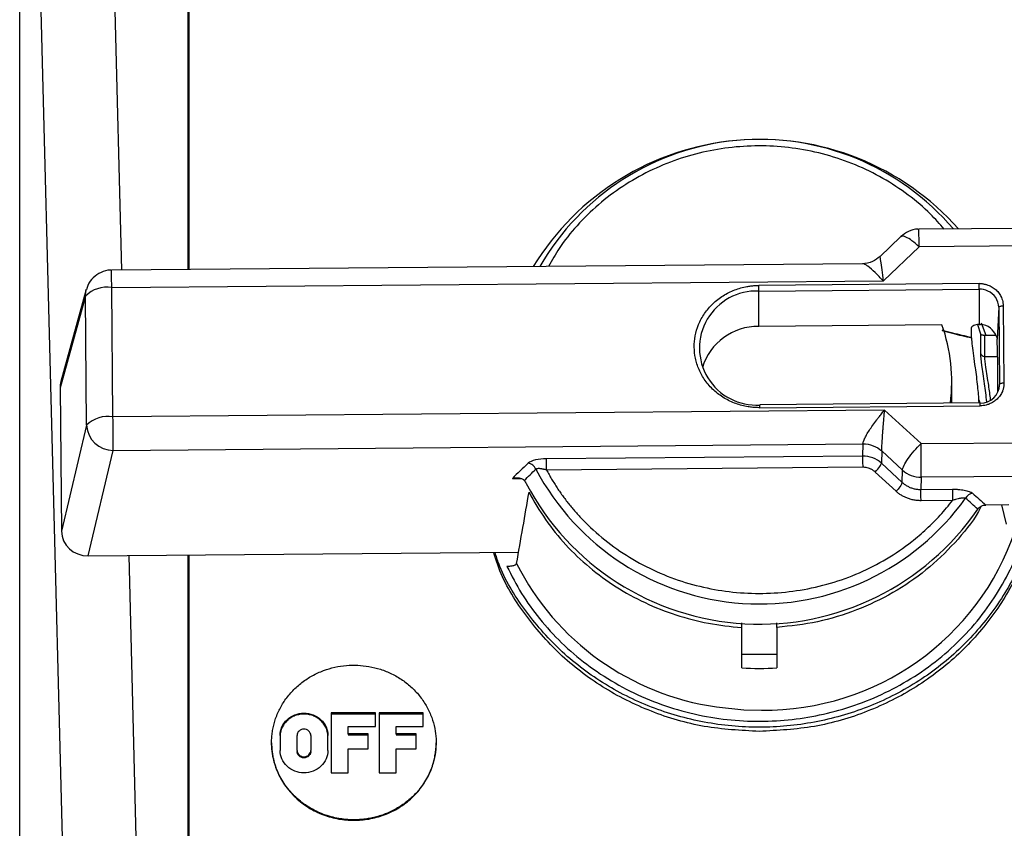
# Model space of a CAD drawing. Header units: inches. Extents: x 1.5 to 64.5, y 1.5 to 49.5.
# Tile 19 of 37: x 15.4 to 18.7, y 34.3 to 37.1. Entities that reach past the tile are written whole.
import ezdxf

# ---------------------------------------------------------------- set-up
doc = ezdxf.new("R2010")
doc.units = ezdxf.units.IN
doc.header["$LTSCALE"] = 6
doc.header["$MEASUREMENT"] = 0

msp = doc.modelspace()

# ---------------------------------------------------------------- linework, layer by layer
for p, q in [((15.9706, 36.2012), (15.9706, 41.7422)), ((15.975, 36.2012), (15.975, 41.7381)), ((15.6471, 40.0154), (15.7442, 36.1992)), ((15.3977, 39.9299), (15.5548, 33.7576)), ((15.3977, 33.3663), (15.3977, 39.9299)), ((18.8163, 36.3413), (18.458, 36.3382)), ((18.3966, 36.3132), (18.3253, 36.245)), ((18.4588, 36.279), (18.3371, 36.1625)), ((18.8171, 36.2821), (18.4588, 36.279)), ((18.2665, 36.2211), (15.71, 36.1989)), ((15.7107, 36.1397), (18.3371, 36.1625)), ((15.624, 36.1328), (15.5377, 35.82)), ((15.7151, 35.7003), (15.7107, 36.1397)), ((18.6629, 36.1536), (17.9129, 36.1471)), ((17.9131, 36.128), (18.663, 36.1345)), ((17.9131, 36.0078), (17.9131, 36.128)), ((18.663, 36.1345), (18.6631, 36.0142)), ((15.6211, 36.1108), (15.5349, 35.7981)), ((15.6254, 35.6715), (15.6211, 36.1108)), ((18.73, 36.0727), (18.7245, 35.9645)), ((18.73, 36.0727), (18.7326, 35.8096)), ((18.745, 36.0779), (18.7476, 35.8148)), ((18.5366, 36.0132), (17.9131, 36.0078)), ((18.658, 36.0137), (18.6676, 35.9827)), ((18.6699, 36.0193), (18.6859, 35.9774)), ((18.6676, 35.9827), (18.6676, 35.9161)), ((18.6821, 35.9056), (18.6821, 35.9773)), ((18.6859, 35.9774), (18.7203, 35.9774)), ((18.6821, 35.9056), (18.7262, 35.9056)), ((15.5349, 35.7981), (15.5397, 35.3104)), ((18.57, 35.7466), (18.57, 35.8194)), ((18.7322, 35.8025), (18.7326, 35.8096)), ((18.6623, 35.7576), (18.6654, 35.7475)), ((18.3414, 35.7231), (15.7151, 35.7003)), ((18.6669, 35.7475), (17.9169, 35.741)), ((17.917, 35.7311), (18.667, 35.7376)), ((18.3414, 35.7231), (18.4654, 35.6087)), ((15.6254, 35.6715), (15.5397, 35.3104)), ((15.7159, 35.5858), (18.2677, 35.608)), ((18.2677, 35.608), (18.2665, 35.5665)), ((18.4654, 35.6087), (18.8237, 35.6118)), ((15.6306, 35.2268), (15.7159, 35.5858)), ((18.2665, 35.5665), (17.1904, 35.5571)), ((18.3316, 35.5837), (18.3304, 35.5423)), ((18.4024, 35.5184), (18.3316, 35.5837)), ((18.2668, 35.5283), (17.1907, 35.519)), ((18.3304, 35.5423), (18.4012, 35.4769)), ((17.0744, 35.4901), (17.103, 35.4904)), ((18.3802, 35.4468), (18.3094, 35.5121)), ((18.4012, 35.4769), (18.4024, 35.5184)), ((18.4662, 35.4942), (18.465, 35.4527)), ((18.8245, 35.4973), (18.4662, 35.4942)), ((18.465, 35.4527), (18.5723, 35.4536)), ((18.5725, 35.4155), (18.4653, 35.4145)), ((18.7639, 35.4006), (18.6861, 35.3999)), ((18.7398, 35.4004), (18.755, 35.3348)), ((15.6306, 35.2268), (17.0957, 35.2395)), ((15.7689, 35.228), (15.8041, 33.8431)), ((15.9706, 34.2247), (15.9706, 35.2297)), ((15.975, 34.2206), (15.975, 35.2297)), ((17.855, 34.9833), (17.855, 34.9991)), ((17.975, 34.9833), (17.975, 34.9991)), ((17.855, 34.8458), (17.855, 34.9833)), ((17.975, 34.9833), (17.975, 34.8458)), ((17.855, 34.8928), (17.975, 34.8928)), ((16.6081, 34.693), (16.4575, 34.693)), ((16.4575, 34.693), (16.4575, 34.4885)), ((16.4575, 34.6896), (16.6081, 34.6896)), ((16.6081, 34.6464), (16.6081, 34.693)), ((16.7713, 34.693), (16.6207, 34.693)), ((16.6207, 34.693), (16.6207, 34.4885)), ((16.6207, 34.6896), (16.7713, 34.6896)), ((16.7713, 34.6464), (16.7713, 34.693)), ((16.5156, 34.621), (16.5156, 34.6464)), ((16.5156, 34.6464), (16.6081, 34.6464)), ((16.5838, 34.621), (16.5156, 34.621)), ((16.5156, 34.621), (16.5156, 34.6176)), ((16.5156, 34.6176), (16.5838, 34.6176)), ((16.5838, 34.5702), (16.5838, 34.621)), ((16.6787, 34.621), (16.6787, 34.6464)), ((16.6787, 34.6464), (16.7713, 34.6464)), ((16.747, 34.621), (16.6787, 34.621)), ((16.6787, 34.621), (16.6787, 34.6176)), ((16.6787, 34.6176), (16.747, 34.6176)), ((16.747, 34.5702), (16.747, 34.621)), ((16.2838, 34.6153), (16.2838, 34.5649)), ((16.3419, 34.5649), (16.3419, 34.6153)), ((16.3885, 34.6153), (16.3885, 34.5649)), ((16.4466, 34.5649), (16.4466, 34.6153)), ((16.3419, 34.5649), (16.3419, 34.5614)), ((16.3885, 34.5614), (16.3885, 34.5649)), ((16.5156, 34.4885), (16.5156, 34.5702)), ((16.5156, 34.5702), (16.5838, 34.5702)), ((16.6787, 34.4885), (16.6787, 34.5702)), ((16.6787, 34.5702), (16.747, 34.5702)), ((16.4575, 34.4885), (16.5156, 34.4885)), ((16.6207, 34.4885), (16.6787, 34.4885))]:
    msp.add_line(p, q)
at = {"flags": 128}
for points in [[(15.6211, 36.1108), (15.6227, 36.1274), (15.624, 36.1329)], [(18.73, 36.0727), (18.7304, 36.0737), (18.7312, 36.0746), (18.7326, 36.0755), (18.7345, 36.0763), (18.7368, 36.077), (18.7393, 36.0774), (18.7421, 36.0778), (18.745, 36.0779)], [(18.7476, 35.8148), (18.7447, 35.8146), (18.7419, 35.8143), (18.7394, 35.8139), (18.7371, 35.8132), (18.7352, 35.8124), (18.7338, 35.8115), (18.7329, 35.8106), (18.7326, 35.8096)], [(17.9169, 35.741), (17.9169, 35.7408), (17.9169, 35.7401)], [(17.769, 34.7129), (17.8626, 34.7032), (17.9224, 34.7018)]]:
    msp.add_lwpolyline(points, dxfattribs=at)
for centre, radius, start, end in [((17.9165, 35.7412), 0.9028, 41.4926, 148.6196), ((17.9166, 35.7798), 0.8642, 40.3378, 150.0294), ((14.1879, 36.2523), 4.271, 0.3581, 1.1525), ((12.8119, 36.1311), 2.8989, 0.1701, 1.3406), ((15.6941, 36.0377), 0.1033, 80.7426, 134.964), ((17.9053, 35.934), 0.1942, 87.6958, 273.4298), ((15.0234, 36.1166), 2.8897, 0.2249, 0.6042), ((15.7734, 36.1232), 2.8897, 0.2249, 0.6042), ((18.6637, 36.0647), 0.0698, 65.257, 90.5766), ((18.6677, 36.0711), 0.0623, 1.4833, 66.1035), ((17.9106, 35.8097), 0.1981, 89.2726, 163.0212), ((17.9893, 35.8194), 0.5806, 352.7967, 19.5017), ((18.665, 35.9545), 0.0598, 18.0356, 87.0044), ((18.6818, 35.9205), 0.0149, 197.2558, 271.1203), ((18.6682, 35.811), 0.0644, 268.7586, 358.7361), ((17.4384, 35.7297), 0.4786, 0.1645, 1.3461), ((17.959, 35.7332), 0.708, 0.356, 1.1547), ((15.6984, 35.5983), 0.1033, 80.7426, 134.964), ((-1.7817, 35.5162), 17.4978, 0.228, 0.60299), ((15.7156, 35.6761), 0.0903, 182.9778, 270.1738), ((0.9686, 35.4246), 17.4978, 0.228, 0.60299), ((17.9164, 35.925), 0.862, 207.8826, 324.3703), ((18.4653, 35.5881), 0.0939, 227.9205, 270.5551), ((17.9162, 35.8934), 0.8991, 207.8813, 325.6412), ((17.9328, 35.6029), 0.9011, 269.3407, 341.2719), ((17.897, 35.6097), 0.9059, 206.8693, 261.8772)]:
    msp.add_arc(centre, radius, start, end)
for centre, major_axis, ratio, start_param, end_param in [((17.911, 40.8037), (-0.0078, 17.8282), 0.042175, 4.437782, 4.439756), ((18.7229, 35.7771), (-0.0002, 0.2036), 0.021584, 4.749645, 5.882235), ((15.6252, 35.7987), (0.0903, -0.0015), 0.936364, 2.904844, 3.166569), ((15.63, 35.3114), (0.0903, 0.0016), 0.936438, 3.13408, 4.702594)]:
    msp.add_ellipse(centre, major_axis=major_axis, ratio=ratio, start_param=start_param, end_param=end_param)
for points, knots in [([(18.5436, 36.3389), (18.5286, 36.3562), (18.4921, 36.3984), (18.4222, 36.4566), (18.3367, 36.5133), (18.2427, 36.5592), (18.1432, 36.5934), (18.041, 36.6147), (17.9378, 36.6237), (17.8355, 36.6202), (17.7344, 36.6049), (17.6351, 36.5772), (17.5392, 36.5376), (17.4488, 36.4858), (17.366, 36.4236), (17.2939, 36.3524), (17.2368, 36.2815), (17.2092, 36.2325), (17.1975, 36.2118)], [0, 0, 0, 0, 0.044343, 0.108042, 0.173896, 0.239762, 0.305616, 0.371482, 0.435171, 0.498873, 0.562562, 0.626264, 0.692117, 0.757984, 0.823837, 0.889704, 0.953396, 1, 1, 1, 1]), ([(18.4581, 36.3376), (18.4567, 36.3378), (18.4448, 36.3395), (18.4218, 36.3323), (18.4051, 36.3196), (18.3969, 36.3133)], [0, 0, 0, 0, 0.061619, 0.538302, 1, 1, 1, 1]), ([(18.4588, 36.279), (18.4505, 36.2862), (18.4339, 36.3006), (18.4132, 36.3128), (18.4003, 36.3169), (18.3983, 36.3132), (18.3977, 36.3121)], [0, 0, 0, 0, 0.29233, 0.58466, 0.876991, 1, 1, 1, 1]), ([(18.3258, 36.2454), (18.3176, 36.2389), (18.3001, 36.225), (18.2776, 36.2223), (18.2656, 36.2209)], [0, 0, 0, 0, 0.469221, 1, 1, 1, 1]), ([(18.3371, 36.1625), (18.3356, 36.1754), (18.3326, 36.2017), (18.3293, 36.227), (18.3271, 36.2398), (18.326, 36.2449), (18.3257, 36.2448), (18.3255, 36.2448)], [0, 0, 0, 0, 0.305941, 0.61807, 0.76709, 0.902277, 1, 1, 1, 1]), ([(15.7099, 36.1983), (15.7086, 36.1985), (15.6966, 36.2002), (15.6737, 36.1925), (15.647, 36.1749), (15.6299, 36.1531), (15.6264, 36.1376), (15.6253, 36.1327)], [0, 0, 0, 0, 0.034965, 0.312918, 0.590871, 0.868826, 1, 1, 1, 1]), ([(18.3371, 36.1625), (18.3279, 36.1723), (18.3092, 36.1923), (18.2878, 36.2106), (18.2747, 36.2187), (18.2686, 36.2213), (18.2668, 36.2209), (18.2665, 36.2208)], [0, 0, 0, 0, 0.327488, 0.661599, 0.821104, 0.965822, 1, 1, 1, 1]), ([(17.917, 35.7311), (17.9143, 35.7311), (17.9089, 35.7311), (17.9008, 35.7315), (17.8928, 35.7321), (17.8847, 35.733), (17.8723, 35.7348), (17.8557, 35.7383), (17.835, 35.7448), (17.8148, 35.7532), (17.7886, 35.7673), (17.7588, 35.7896), (17.7297, 35.8226), (17.7088, 35.8597), (17.6965, 35.8984), (17.6924, 35.9372), (17.6958, 35.976), (17.7073, 36.0149), (17.7274, 36.0524), (17.7559, 36.0859), (17.7853, 36.1087), (17.8111, 36.1232), (17.8312, 36.132), (17.8517, 36.1388), (17.87, 36.143), (17.886, 36.1455), (17.8994, 36.1468), (17.9084, 36.147), (17.9129, 36.1471)], [0, 0, 0, 0, 0.011673, 0.023324, 0.034971, 0.046627, 0.058309, 0.089191, 0.120101, 0.15227, 0.184469, 0.250118, 0.315768, 0.380053, 0.441772, 0.500003, 0.558234, 0.619953, 0.684238, 0.749887, 0.815537, 0.847705, 0.879904, 0.910785, 0.941696, 0.961136, 0.980547, 1, 1, 1, 1]), ([(18.6629, 36.1536), (18.6646, 36.1536), (18.668, 36.1536), (18.6731, 36.1532), (18.6782, 36.1525), (18.6831, 36.1515), (18.6881, 36.1502), (18.6965, 36.1474), (18.708, 36.1419), (18.721, 36.1321), (18.7317, 36.1201), (18.7386, 36.1079), (18.7425, 36.0969), (18.7446, 36.0875), (18.7449, 36.0811), (18.745, 36.0779)], [0, 0, 0, 0, 0.040277, 0.080244, 0.12006, 0.159884, 0.199878, 0.240199, 0.370046, 0.500057, 0.629904, 0.759916, 0.840122, 0.919722, 1, 1, 1, 1]), ([(18.6368, 35.9695), (18.6156, 35.9745), (18.5819, 35.9826), (18.5486, 35.991), (18.5369, 35.9946)], [0.0310066, 0.0310066, 0.0310066, 0.0310066, 0.2262563, 0.344039, 0.344039, 0.344039, 0.344039]), ([(18.537, 35.9942), (18.5484, 35.9906), (18.5816, 35.982), (18.6154, 35.9738), (18.6368, 35.9687)], [0.032702, 0.032702, 0.032702, 0.032702, 0.1487893, 0.347175, 0.347175, 0.347175, 0.347175]), ([(18.6631, 36.0142), (18.656, 36.0137), (18.6495, 36.0124), (18.6399, 36.0085), (18.6372, 36.006), (18.6372, 36.0034)], [0, 0, 0, 0, 0.5, 0.5, 1, 1, 1, 1]), ([(18.6368, 35.9687), (18.6368, 35.9688), (18.6368, 35.9689), (18.6368, 35.9691), (18.6368, 35.9691), (18.6368, 35.9692), (18.6368, 35.9693), (18.6368, 35.9694), (18.6368, 35.9695), (18.6368, 35.9695)], [0, 0, 0, 0, 0.00002273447, 0.00002273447, 0.00002273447, 0.00003893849, 0.00003893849, 0.00003893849, 0.00005515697, 0.00005515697, 0.00005515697, 0.00005515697]), ([(18.6368, 35.9687), (18.6375, 35.9602), (18.6395, 35.9348), (18.6479, 35.8784), (18.6575, 35.8085), (18.6606, 35.7665), (18.662, 35.7481)], [0, 0, 0, 0, 0.18449, 0.550388, 0.802765, 1, 1, 1, 1]), ([(18.6821, 35.9773), (18.6814, 35.9772), (18.6801, 35.9771), (18.6782, 35.9772), (18.6763, 35.9774), (18.6745, 35.9778), (18.6722, 35.9786), (18.6693, 35.98), (18.6682, 35.9817), (18.6676, 35.9827)], [0, 0, 0, 0, 0.079774, 0.16526, 0.257283, 0.356505, 0.463454, 0.682392, 1, 1, 1, 1]), ([(18.7219, 35.973), (18.7222, 35.9723), (18.723, 35.971), (18.7238, 35.9689), (18.7243, 35.9667), (18.7244, 35.9652), (18.7245, 35.9645)], [0, 0, 0, 0, 0.256881, 0.508977, 0.756581, 1, 1, 1, 1]), ([(18.6676, 35.9161), (18.6684, 35.9041), (18.67, 35.8801), (18.6804, 35.8186), (18.6858, 35.7715), (18.6882, 35.7506)], [0, 0, 0, 0, 0.357302, 0.71417, 1, 1, 1, 1]), ([(18.7021, 35.758), (18.7001, 35.7745), (18.6964, 35.804), (18.6903, 35.8401), (18.6841, 35.8782), (18.6829, 35.8948), (18.6821, 35.9056)], [0, 0, 0, 0, 0.248683, 0.445175, 0.637213, 1, 1, 1, 1]), ([(18.7476, 35.8148), (18.7476, 35.8132), (18.7476, 35.8099), (18.7471, 35.8052), (18.7464, 35.8004), (18.7453, 35.7957), (18.7439, 35.7911), (18.741, 35.7832), (18.7352, 35.7724), (18.7247, 35.7601), (18.7119, 35.7501), (18.699, 35.7437), (18.6873, 35.74), (18.6772, 35.738), (18.6704, 35.7377), (18.667, 35.7376)], [0, 0, 0, 0, 0.040277, 0.080244, 0.12006, 0.159884, 0.199878, 0.240199, 0.370046, 0.500057, 0.629904, 0.759916, 0.840122, 0.919722, 1, 1, 1, 1]), ([(18.2677, 35.608), (18.2678, 35.6086), (18.2679, 35.6098), (18.2683, 35.6119), (18.2689, 35.6142), (18.2697, 35.6167), (18.2707, 35.6195), (18.272, 35.6225), (18.2747, 35.6286), (18.2802, 35.6391), (18.2896, 35.6547), (18.3013, 35.672), (18.3121, 35.6868), (18.3221, 35.6997), (18.331, 35.7109), (18.3377, 35.7188), (18.3414, 35.7231)], [0, 0, 0, 0, 0.029393, 0.058984, 0.088826, 0.118974, 0.149479, 0.180391, 0.211758, 0.329579, 0.459456, 0.586077, 0.732537, 0.801344, 0.890499, 1, 1, 1, 1]), ([(18.3316, 35.5837), (18.3316, 35.5844), (18.3316, 35.5856), (18.3317, 35.5879), (18.3317, 35.5904), (18.3319, 35.5933), (18.332, 35.5964), (18.3322, 35.5998), (18.3325, 35.6053), (18.3332, 35.6172), (18.334, 35.6303), (18.3348, 35.6412), (18.3351, 35.6455), (18.3355, 35.6514), (18.3361, 35.659), (18.3368, 35.6685), (18.3377, 35.6798), (18.3388, 35.6929), (18.34, 35.7077), (18.3409, 35.7178), (18.3414, 35.7231)], [0, 0, 0, 0, 0.02972, 0.059511, 0.089444, 0.119578, 0.149963, 0.180642, 0.211651, 0.29117, 0.459024, 0.476539, 0.50388, 0.541355, 0.589377, 0.648397, 0.718833, 0.800963, 0.894803, 1, 1, 1, 1]), ([(18.4024, 35.5184), (18.4026, 35.5226), (18.4044, 35.5282), (18.4109, 35.5417), (18.4156, 35.5495), (18.4272, 35.5662), (18.4341, 35.575), (18.4492, 35.5924), (18.4573, 35.6009), (18.4654, 35.6087)], [0, 0, 0, 0, 0.25, 0.25, 0.5, 0.5, 0.75, 0.75, 1, 1, 1, 1]), ([(17.1907, 35.519), (17.1906, 35.5272), (17.1905, 35.5441), (17.1904, 35.5547), (17.1904, 35.5571)], [0, 0, 0, 0, 0.571429, 1, 1, 1, 1]), ([(18.2665, 35.5665), (18.2665, 35.564), (18.2666, 35.5534), (18.2667, 35.5366), (18.2668, 35.5283)], [0, 0, 0, 0, 0.428571, 1, 1, 1, 1]), ([(17.1907, 35.519), (17.1892, 35.5194), (17.1864, 35.5202), (17.1822, 35.5212), (17.1783, 35.5221), (17.1748, 35.5227), (17.1716, 35.5231), (17.168, 35.5235), (17.1639, 35.5237), (17.1599, 35.5235), (17.1567, 35.5229), (17.1552, 35.5222), (17.1545, 35.5219)], [0, 0, 0, 0, 0.1040535, 0.2017533, 0.2930896, 0.3780653, 0.4566994, 0.5290326, 0.659371, 0.7806792, 0.8938383, 1, 1, 1, 1]), ([(18.3094, 35.5121), (18.3082, 35.5132), (18.3059, 35.5152), (18.3022, 35.5179), (18.2983, 35.5203), (18.2941, 35.5224), (18.2888, 35.5247), (18.2824, 35.5267), (18.2746, 35.5281), (18.2694, 35.5282), (18.2668, 35.5283)], [0, 0, 0, 0, 0.100577, 0.200252, 0.29965, 0.399395, 0.500109, 0.667121, 0.832783, 1, 1, 1, 1]), ([(18.3094, 35.5121), (18.3155, 35.5181), (18.3262, 35.5308), (18.3302, 35.5399), (18.3304, 35.5423)], [0, 0, 0, 0, 0.571429, 1, 1, 1, 1]), ([(17.0744, 35.4901), (17.076, 35.4905), (17.079, 35.4912), (17.083, 35.4918), (17.0874, 35.4923), (17.0923, 35.4924), (17.0981, 35.492), (17.1034, 35.4908), (17.1082, 35.4889), (17.112, 35.4865), (17.114, 35.4844), (17.1149, 35.4834)], [0, 0, 0, 0, 0.109458, 0.199458, 0.270017, 0.413189, 0.536873, 0.674677, 0.797222, 0.905282, 1, 1, 1, 1]), ([(17.1907, 35.519), (17.1935, 35.5137), (17.1992, 35.5034), (17.2081, 35.488), (17.2174, 35.4729), (17.227, 35.458), (17.237, 35.4433), (17.2473, 35.4288), (17.258, 35.4146), (17.269, 35.4005), (17.2804, 35.3868), (17.2922, 35.3732), (17.3231, 35.3391), (17.3772, 35.2879), (17.4611, 35.2271), (17.5526, 35.1769), (17.6492, 35.1389), (17.749, 35.113), (17.8504, 35.0994), (17.9528, 35.0978), (18.0558, 35.1085), (18.1576, 35.1316), (18.2564, 35.1675), (18.3494, 35.215), (18.4157, 35.2605), (18.4594, 35.2962), (18.4842, 35.3182), (18.5079, 35.3411), (18.5306, 35.3649), (18.5523, 35.3897), (18.5658, 35.4069), (18.5725, 35.4155)], [0, 0, 0, 0, 0.011223, 0.022419, 0.033594, 0.044756, 0.055908, 0.067058, 0.078211, 0.089373, 0.10055, 0.111747, 0.122972, 0.1865, 0.250041, 0.31357, 0.37711, 0.438551, 0.500003, 0.561444, 0.622896, 0.686425, 0.749965, 0.813494, 0.877034, 0.897588, 0.918069, 0.938514, 0.95896, 0.979443, 1, 1, 1, 1]), ([(18.4012, 35.4769), (18.401, 35.4737), (18.3956, 35.4634), (18.3848, 35.4513), (18.3802, 35.4468)], [0, 0, 0, 0, 0.571429, 1, 1, 1, 1]), ([(18.4012, 35.4769), (18.4026, 35.4757), (18.4055, 35.4731), (18.4101, 35.4696), (18.4149, 35.4665), (18.4199, 35.4636), (18.4251, 35.461), (18.4305, 35.4588), (18.4361, 35.4569), (18.4417, 35.4553), (18.4475, 35.4541), (18.4533, 35.4533), (18.4592, 35.4528), (18.4631, 35.4527), (18.465, 35.4527)], [0, 0, 0, 0, 0.083338, 0.166673, 0.250007, 0.333338, 0.416669, 0.5, 0.583331, 0.666662, 0.749993, 0.833327, 0.916662, 1, 1, 1, 1]), ([(17.0889, 35.2003), (17.096, 35.2414), (17.1101, 35.3225), (17.1244, 35.4036), (17.1314, 35.4437)], [0, 0, 0, 0, 0.506238, 1, 1, 1, 1]), ([(17.1314, 35.4437), (17.1645, 35.3791), (17.2068, 35.3187), (17.3065, 35.2102), (17.364, 35.1621), (17.4904, 35.0817), (17.5592, 35.0494), (17.7035, 35.0026), (17.7789, 34.9882), (17.855, 34.9833)], [0, 0, 0, 0, 0.25, 0.25, 0.5, 0.5, 0.75, 0.75, 1, 1, 1, 1]), ([(18.4653, 35.4145), (18.4631, 35.4146), (18.4586, 35.4146), (18.4518, 35.4151), (18.4452, 35.4159), (18.4386, 35.4171), (18.4321, 35.4186), (18.4257, 35.4204), (18.4177, 35.4232), (18.4085, 35.4272), (18.3984, 35.4328), (18.3888, 35.4393), (18.3831, 35.4443), (18.3802, 35.4468)], [0, 0, 0, 0, 0.07198, 0.143402, 0.21449, 0.285473, 0.356578, 0.428034, 0.500065, 0.625615, 0.749973, 0.874361, 1, 1, 1, 1]), ([(18.4653, 35.4145), (18.4653, 35.4208), (18.4651, 35.4371), (18.465, 35.4495), (18.465, 35.4527)], [0, 0, 0, 0, 0.428571, 1, 1, 1, 1]), ([(18.5723, 35.4536), (18.574, 35.4536), (18.5775, 35.4537), (18.5827, 35.4535), (18.5878, 35.4533), (18.5946, 35.4529), (18.6029, 35.452), (18.6125, 35.4505), (18.6212, 35.4485), (18.6282, 35.4463), (18.6335, 35.4441), (18.6375, 35.442), (18.6394, 35.4405), (18.6403, 35.4398)], [0, 0, 0, 0, 0.063286, 0.125902, 0.188057, 0.249967, 0.376314, 0.499641, 0.626163, 0.750407, 0.835997, 0.918772, 1, 1, 1, 1]), ([(18.5723, 35.4536), (18.5723, 35.4512), (18.5723, 35.4406), (18.5724, 35.4238), (18.5725, 35.4155)], [0, 0, 0, 0, 0.428571, 1, 1, 1, 1]), ([(18.617, 35.4228), (18.6165, 35.423), (18.6155, 35.4233), (18.6137, 35.4236), (18.6114, 35.4237), (18.6088, 35.4237), (18.6059, 35.4235), (18.6026, 35.4231), (18.5979, 35.4224), (18.5913, 35.421), (18.5825, 35.4187), (18.576, 35.4166), (18.5725, 35.4155)], [0, 0, 0, 0, 0.054594, 0.112416, 0.173859, 0.239242, 0.308819, 0.382789, 0.461308, 0.61246, 0.792049, 1, 1, 1, 1]), ([(18.6585, 35.3859), (18.6515, 35.3921), (18.6377, 35.4044), (18.6239, 35.4167), (18.617, 35.4228)], [0, 0, 0, 0, 0.5062352, 1, 1, 1, 1]), ([(18.6403, 35.4398), (18.6479, 35.4332), (18.6632, 35.42), (18.6784, 35.4067), (18.6861, 35.3999)], [0, 0, 0, 0, 0.492592, 1, 1, 1, 1]), ([(18.6701, 35.3956), (18.6671, 35.3898), (18.6439, 35.3446), (18.5816, 35.27), (18.4847, 35.176), (18.3713, 35.0987), (18.2467, 35.0396), (18.1136, 34.9984), (18.0212, 34.9883), (17.975, 34.9833)], [0, 0, 0, 0, 0.024193, 0.186827, 0.349462, 0.512096, 0.674731, 0.837365, 1, 1, 1, 1]), ([(18.6585, 35.3859), (18.6614, 35.3903), (18.6656, 35.3938), (18.6752, 35.3985), (18.6806, 35.3999), (18.6861, 35.3999)], [0, 0, 0, 0, 0.5, 0.5, 1, 1, 1, 1]), ([(18.8391, 35.3159), (18.8281, 35.277), (18.8009, 35.181), (18.7175, 35.0416), (18.5984, 34.9037), (18.4517, 34.7909), (18.2847, 34.707), (18.1035, 34.6553), (17.915, 34.6379), (17.7265, 34.6553), (17.5452, 34.707), (17.3783, 34.7909), (17.2313, 34.9036), (17.1134, 35.0419), (17.0408, 35.1564), (17.0196, 35.226), (17.0157, 35.2388)], [0, 0, 0, 0, 0.0528, 0.130276, 0.207752, 0.285228, 0.362704, 0.44018, 0.517656, 0.595131, 0.672607, 0.750083, 0.827559, 0.905035, 0.982511, 1, 1, 1, 1]), ([(17.056, 35.1906), (17.0719, 35.1596), (17.1036, 35.0976), (17.1666, 35.0105), (17.2405, 34.9294), (17.3267, 34.8558), (17.4225, 34.7923), (17.5265, 34.7406), (17.636, 34.7014), (17.7481, 34.6758), (17.861, 34.6633), (17.9719, 34.6636), (18.0808, 34.6758), (18.188, 34.7), (18.2933, 34.7364), (18.3958, 34.7859), (18.4921, 34.8474), (18.5803, 34.9206), (18.6581, 35.0035), (18.7238, 35.0939), (18.7757, 35.1904), (18.8075, 35.2654), (18.8181, 35.3089), (18.8202, 35.3177)], [0, 0, 0, 0, 0.0474532, 0.0949108, 0.1447938, 0.1946858, 0.2456124, 0.2965481, 0.3469475, 0.397356, 0.4457509, 0.4941547, 0.5409353, 0.5877247, 0.6369354, 0.6861548, 0.7369044, 0.7876632, 0.8384129, 0.8891716, 0.9383822, 0.9876016, 1, 1, 1, 1]), ([(18.8441, 35.3169), (18.8317, 35.2727), (18.8032, 35.1715), (18.7176, 35.0272), (18.5984, 34.8894), (18.4517, 34.7764), (18.2847, 34.693), (18.1035, 34.6394), (17.9778, 34.6327), (17.915, 34.6293)], [0, 0, 0, 0, 0.114011, 0.261676, 0.409341, 0.557006, 0.70467, 0.852335, 1, 1, 1, 1]), ([(17.915, 34.6293), (17.8521, 34.6327), (17.7265, 34.6394), (17.5452, 34.693), (17.3783, 34.7764), (17.2313, 34.8893), (17.1132, 35.0275), (17.0387, 35.1466), (17.0164, 35.2211), (17.0111, 35.2387)], [0, 0, 0, 0, 0.158469, 0.316938, 0.475407, 0.633876, 0.792345, 0.950814, 1, 1, 1, 1]), ([(17.0889, 35.2003), (17.0888, 35.1999), (17.0886, 35.1993), (17.0879, 35.1983), (17.087, 35.1973), (17.0853, 35.1961), (17.0825, 35.1947), (17.0782, 35.1932), (17.0733, 35.192), (17.0678, 35.1912), (17.062, 35.1907), (17.058, 35.1906), (17.056, 35.1906)], [0, 0, 0, 0, 0.063023, 0.125137, 0.18709, 0.249637, 0.375938, 0.499068, 0.62579, 0.749035, 0.875499, 1, 1, 1, 1]), ([(16.255, 34.5917), (16.255, 34.5948), (16.2551, 34.6009), (16.2556, 34.6101), (16.2564, 34.6192), (16.2576, 34.6283), (16.2591, 34.6373), (16.261, 34.6463), (16.2632, 34.6553), (16.2685, 34.6739), (16.2793, 34.7016), (16.3, 34.7366), (16.3262, 34.7687), (16.3576, 34.7967), (16.393, 34.8197), (16.4308, 34.837), (16.47, 34.8486), (16.5091, 34.8546), (16.548, 34.8554), (16.5871, 34.8511), (16.6261, 34.8416), (16.6646, 34.826), (16.7009, 34.805), (16.7337, 34.7785), (16.7619, 34.7477), (16.7843, 34.7136), (16.8008, 34.6773), (16.811, 34.6407), (16.8156, 34.604), (16.8147, 34.5674), (16.8083, 34.5306), (16.7959, 34.4938), (16.7776, 34.4583), (16.7531, 34.4251), (16.7233, 34.3955), (16.6892, 34.3709), (16.6519, 34.3515), (16.6193, 34.3403), (16.5931, 34.3341), (16.5739, 34.331), (16.5545, 34.329), (16.5415, 34.3287), (16.535, 34.3286)], [0, 0, 0, 0, 0.00743, 0.014833, 0.022219, 0.029596, 0.036973, 0.04436, 0.051766, 0.059199, 0.091048, 0.122912, 0.155773, 0.188649, 0.220996, 0.253359, 0.2838, 0.314257, 0.343212, 0.372183, 0.40339, 0.434613, 0.467301, 0.500004, 0.532692, 0.565396, 0.596603, 0.627826, 0.656781, 0.685752, 0.716193, 0.74665, 0.778997, 0.811359, 0.84422, 0.877097, 0.908945, 0.94081, 0.955641, 0.970401, 0.985163, 1, 1, 1, 1]), ([(16.2838, 34.6153), (16.2838, 34.6253), (16.2859, 34.6353), (16.2941, 34.6538), (16.3001, 34.6623), (16.3152, 34.6764), (16.3242, 34.6821), (16.3439, 34.6898), (16.3545, 34.6918), (16.3758, 34.6918), (16.3865, 34.6898), (16.4062, 34.6821), (16.4152, 34.6764), (16.4303, 34.6623), (16.4363, 34.6538), (16.4444, 34.6353), (16.4466, 34.6253), (16.4466, 34.6153)], [0, 0, 0, 0, 0.125, 0.125, 0.25, 0.25, 0.375, 0.375, 0.5, 0.5, 0.625, 0.625, 0.75, 0.75, 0.875, 0.875, 1, 1, 1, 1]), ([(16.4466, 34.6119), (16.4465, 34.6135), (16.4465, 34.6167), (16.446, 34.6215), (16.4452, 34.6262), (16.4441, 34.6309), (16.4426, 34.6355), (16.4396, 34.6434), (16.4337, 34.6542), (16.4231, 34.6663), (16.4102, 34.6763), (16.3957, 34.6833), (16.3805, 34.6875), (16.3652, 34.6888), (16.3498, 34.6875), (16.3346, 34.6833), (16.3202, 34.6763), (16.3072, 34.6663), (16.2967, 34.6542), (16.29, 34.642), (16.2861, 34.6309), (16.2841, 34.6215), (16.2839, 34.6151), (16.2838, 34.6119)], [0, 0, 0, 0, 0.020144, 0.040132, 0.060045, 0.079963, 0.099965, 0.120131, 0.185071, 0.250093, 0.315033, 0.380056, 0.440001, 0.500029, 0.559974, 0.620002, 0.684942, 0.749964, 0.814904, 0.879927, 0.92004, 0.959851, 1, 1, 1, 1]), ([(16.3885, 34.6153), (16.3885, 34.621), (16.386, 34.6267), (16.3773, 34.6348), (16.3713, 34.6372), (16.3591, 34.6372), (16.353, 34.6348), (16.3444, 34.6267), (16.3419, 34.621), (16.3419, 34.6153)], [0, 0, 0, 0, 0.25, 0.25, 0.5, 0.5, 0.75, 0.75, 1, 1, 1, 1]), ([(16.535, 34.3286), (16.5316, 34.3286), (16.5247, 34.3287), (16.5145, 34.3293), (16.5043, 34.3301), (16.4941, 34.3314), (16.4785, 34.3338), (16.4575, 34.3385), (16.4314, 34.3468), (16.406, 34.3577), (16.373, 34.3758), (16.3356, 34.4043), (16.3052, 34.4395), (16.2859, 34.4705), (16.2743, 34.4944), (16.2654, 34.5189), (16.26, 34.5407), (16.2569, 34.5597), (16.2553, 34.5757), (16.2551, 34.5864), (16.255, 34.5917)], [0, 0, 0, 0, 0.023337, 0.04663, 0.069912, 0.093213, 0.116565, 0.178305, 0.240092, 0.304406, 0.368768, 0.500006, 0.631244, 0.695558, 0.759919, 0.821659, 0.883446, 0.922311, 0.961114, 1, 1, 1, 1]), ([(16.255, 34.59), (16.2551, 34.5847), (16.2553, 34.574), (16.2569, 34.558), (16.26, 34.539), (16.2654, 34.5172), (16.2743, 34.4927), (16.2859, 34.4688), (16.3052, 34.4378), (16.3356, 34.4026), (16.3804, 34.3685), (16.4305, 34.344), (16.4827, 34.3299), (16.535, 34.3254), (16.5872, 34.3299), (16.6394, 34.344), (16.6896, 34.3685), (16.7344, 34.4026), (16.7648, 34.4378), (16.784, 34.4688), (16.7956, 34.4927), (16.8045, 34.5172), (16.8094, 34.5369), (16.812, 34.5516), (16.8134, 34.5612), (16.8143, 34.5708), (16.8149, 34.5804), (16.8149, 34.5868), (16.815, 34.59)], [0, 0, 0, 0, 0.019452, 0.038862, 0.058304, 0.089212, 0.120096, 0.152291, 0.184463, 0.250113, 0.315762, 0.380047, 0.441766, 0.499997, 0.558228, 0.619947, 0.684232, 0.749882, 0.815531, 0.847726, 0.879898, 0.910806, 0.941691, 0.953376, 0.965034, 0.97668, 0.98833, 1, 1, 1, 1]), ([(16.4466, 34.5649), (16.4466, 34.5548), (16.4444, 34.5448), (16.4363, 34.5263), (16.4303, 34.5179), (16.4152, 34.5037), (16.4062, 34.498), (16.3865, 34.4904), (16.3758, 34.4884), (16.3545, 34.4884), (16.3439, 34.4904), (16.3242, 34.498), (16.3152, 34.5037), (16.3001, 34.5179), (16.2941, 34.5263), (16.2859, 34.5448), (16.2838, 34.5548), (16.2838, 34.5649)], [0, 0, 0, 0, 0.125, 0.125, 0.25, 0.25, 0.375, 0.375, 0.5, 0.5, 0.625, 0.625, 0.75, 0.75, 0.875, 0.875, 1, 1, 1, 1]), ([(16.3419, 34.5649), (16.3419, 34.5591), (16.3444, 34.5534), (16.353, 34.5453), (16.3591, 34.5429), (16.3713, 34.5429), (16.3773, 34.5453), (16.386, 34.5534), (16.3885, 34.5591), (16.3885, 34.5649)], [0, 0, 0, 0, 0.25, 0.25, 0.5, 0.5, 0.75, 0.75, 1, 1, 1, 1]), ([(16.3885, 34.5614), (16.3885, 34.5605), (16.3884, 34.5586), (16.3878, 34.5558), (16.3866, 34.5526), (16.3847, 34.5492), (16.3808, 34.5447), (16.3743, 34.5407), (16.3652, 34.5389), (16.356, 34.5407), (16.3496, 34.5447), (16.3457, 34.5492), (16.3435, 34.553), (16.3421, 34.5572), (16.3419, 34.56), (16.3419, 34.5614)], [0, 0, 0, 0, 0.04155, 0.082808, 0.124481, 0.18817, 0.252136, 0.374143, 0.500052, 0.625961, 0.747968, 0.811657, 0.875623, 0.937742, 1, 1, 1, 1])]:
    msp.add_open_spline(points, degree=3, knots=knots)
for points in [[(18.6631, 36.0142), (18.6648, 36.0143), (18.6665, 36.0143), (18.6682, 36.0142)], [(18.6821, 35.9773), (18.6833, 35.9774), (18.6846, 35.9774), (18.6859, 35.9774)], [(18.2677, 35.608), (18.2913, 35.6081), (18.3148, 35.5992), (18.3316, 35.5837)], [(17.1904, 35.5571), (17.1775, 35.557), (17.1512, 35.5543), (17.1333, 35.5466), (17.1286, 35.5421)], [(18.3304, 35.5423), (18.3136, 35.5577), (18.2901, 35.5666), (18.2665, 35.5665)], [(17.1286, 35.5421), (17.1105, 35.5248), (17.0924, 35.5075), (17.0744, 35.4901)], [(17.1545, 35.5219), (17.1523, 35.5271), (17.1449, 35.5367), (17.134, 35.5414), (17.1286, 35.5421)], [(17.1149, 35.4834), (17.1281, 35.4962), (17.1412, 35.509), (17.1545, 35.5219)], [(17.1149, 35.4834), (17.1173, 35.4804), (17.1195, 35.477), (17.1215, 35.4729)], [(18.6403, 35.4398), (18.631, 35.4382), (18.6219, 35.4316), (18.617, 35.4228)], [(17.855, 34.8458), (17.8949, 34.8432), (17.935, 34.8432), (17.975, 34.8458)]]:
    msp.add_open_spline(points, degree=3)

doc.saveas('drawing.dxf')
